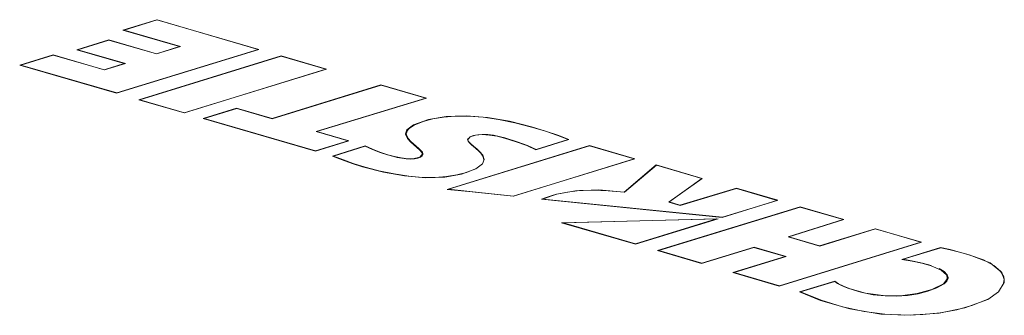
# Model space of a CAD drawing. Header units: millimetres. Extents: x 3925 to 5043, y -86 to 778.
# Tile 140 of 158: x 4844 to 4867, y 520 to 527. Entities that reach past the tile are written whole.
import ezdxf

# ---------------------------------------------------------------- set-up
doc = ezdxf.new("R2010")
doc.units = ezdxf.units.MM
doc.header["$LTSCALE"] = 46.255
doc.layers.add('H30K-TOP-COVDXF_CONTINUOUS_LINE', color=7, linetype='CONTINUOUS')
doc.layers.add('METAL-NAMEPLDXF_CONTINUOUS_LINE', color=7, linetype='CONTINUOUS')

msp = doc.modelspace()

# ---------------------------------------------------------------- linework, layer by layer
at = {"layer": 'H30K-TOP-COVDXF_CONTINUOUS_LINE', "color": 7, "linetype": 'Continuous', "lineweight": 0}
for p, q in [((4847.4977, 526.7883), (4846.7126, 526.5465)), ((4849.8523, 526.1035), (4847.4977, 526.7883)), ((4846.7126, 526.5465), (4848.0188, 526.1666)), ((4846.3853, 526.3239), (4845.6444, 526.0956)), ((4847.4863, 526.0036), (4846.3853, 526.3239)), ((4845.6444, 526.0956), (4846.744, 525.7758)), ((4846.5627, 525.0901), (4849.8523, 526.1035)), ((4848.0188, 526.1666), (4847.4863, 526.0036)), ((4845.0967, 525.9776), (4844.3267, 525.7405)), ((4846.2818, 525.6329), (4845.0967, 525.9776)), ((4850.3665, 525.9538), (4847.078, 524.941)), ((4851.4179, 525.648), (4850.3665, 525.9538)), ((4844.3267, 525.7405), (4846.5627, 525.0901)), ((4846.744, 525.7758), (4846.2818, 525.6329)), ((4848.129, 524.6346), (4851.4179, 525.648)), ((4852.6749, 525.2824), (4850.1588, 524.5071)), ((4853.7264, 524.9766), (4852.6749, 525.2824)), ((4847.078, 524.941), (4848.129, 524.6346)), ((4851.1938, 524.2061), (4853.7264, 524.9766)), ((4849.3384, 524.7458), (4848.5663, 524.5078)), ((4850.1588, 524.5071), (4849.3384, 524.7458)), ((4848.5663, 524.5078), (4851.1586, 523.7538)), ((4851.931, 523.9917), (4851.1938, 524.2061)), ((4853.2442, 524.1363), (4853.2436, 524.154)), ((4853.2874, 524.0437), (4853.2442, 524.1363)), ((4853.2779, 524.2), (4853.2598, 524.1483)), ((4853.3572, 523.9656), (4853.2874, 524.0437)), ((4854.6847, 524.0168), (4854.6858, 523.9948)), ((4856.2521, 523.7861), (4857.0145, 524.021)), ((4851.1586, 523.7538), (4851.931, 523.9917)), ((4852.3104, 523.8732), (4851.5517, 523.6394)), ((4853.4342, 523.897), (4853.3572, 523.9656)), ((4853.5076, 523.8345), (4853.4342, 523.897)), ((4853.5725, 523.776), (4853.5076, 523.8345)), ((4857.4912, 523.8823), (4854.203, 522.8696)), ((4858.5426, 523.5765), (4857.4912, 523.8823)), ((4851.7819, 523.5514), (4851.5517, 523.6394)), ((4853.5725, 523.6147), (4853.6225, 523.6632)), ((4853.6225, 523.6632), (4853.6268, 523.6899)), ((4853.6295, 523.6438), (4853.6273, 523.69)), ((4855.063, 523.5604), (4855.0247, 523.4562)), ((4855.0558, 523.5408), (4855.05, 523.5572)), ((4855.7328, 522.7108), (4858.5426, 523.5765)), ((4855.0247, 523.4562), (4854.8655, 523.344)), ((4859.0313, 523.4344), (4858.2917, 522.808)), ((4860.1001, 523.1235), (4859.0313, 523.4344)), ((4859.336, 522.5778), (4860.1001, 523.1235)), ((4860.8889, 522.8941), (4859.5829, 522.506)), ((4861.8429, 522.6166), (4860.8889, 522.8941)), ((4856.3875, 522.6416), (4860.5608, 522.2216)), ((4856.6066, 522.7229), (4856.7283, 522.7589)), ((4856.7283, 522.7589), (4857.1732, 522.8384)), ((4857.1732, 522.8384), (4857.7096, 522.8549)), ((4857.7096, 522.8549), (4858.2917, 522.808)), ((4862.3614, 522.4647), (4859.0679, 521.4537)), ((4859.5829, 522.506), (4859.336, 522.5778)), ((4860.5608, 522.2216), (4861.8429, 522.6166)), ((4863.3731, 522.1705), (4862.3614, 522.4647)), ((4860.4648, 522.192), (4856.8503, 522.0984)), ((4858.5535, 521.6031), (4860.4648, 522.192)), ((4856.8503, 522.0984), (4858.5535, 521.6031)), ((4862.0973, 521.7735), (4863.3731, 522.1705)), ((4864.0956, 521.9603), (4862.8112, 521.5659)), ((4865.1629, 521.6499), (4864.0956, 521.9603)), ((4862.8112, 521.5659), (4862.0973, 521.7735)), ((4860.0852, 521.1578), (4861.2923, 521.5255)), ((4861.2923, 521.5255), (4862.0155, 521.3151)), ((4861.875, 520.6372), (4865.1629, 521.6499)), ((4865.6079, 521.5284), (4864.7125, 521.2526)), ((4859.0679, 521.4537), (4860.0852, 521.1578)), ((4862.0155, 521.3151), (4860.8085, 520.9474)), ((4866.7562, 521.1687), (4866.2639, 521.3605)), ((4864.7125, 521.2526), (4864.9516, 521.2117)), ((4865.3863, 521.1021), (4865.6223, 521.0061)), ((4867.0244, 520.9489), (4866.7562, 521.1687)), ((4860.8085, 520.9474), (4861.875, 520.6372)), ((4865.6223, 521.0061), (4865.7429, 520.8962)), ((4865.7429, 520.8962), (4865.7617, 520.834)), ((4865.7617, 520.834), (4865.7546, 520.7868)), ((4865.7641, 520.7878), (4865.762, 520.834)), ((4867.0796, 520.789), (4867.0244, 520.9489)), ((4863.1638, 520.7461), (4862.3469, 520.4995)), ((4865.7546, 520.7868), (4865.6743, 520.6907)), ((4865.7638, 520.7878), (4865.7613, 520.7713)), ((4866.9471, 520.502), (4867.075, 520.7168)), ((4867.075, 520.7168), (4867.0796, 520.789)), ((4862.3469, 520.4995), (4862.8302, 520.3055)), ((4866.7, 520.3289), (4866.9471, 520.502))]:
    msp.add_line(p, q, dxfattribs=at)
for points in [[(4853.4299, 524.3589), (4853.7741, 524.4821), (4854.1794, 524.5524)], [(4854.1794, 524.5524), (4854.6405, 524.568), (4855.14, 524.5288)], [(4855.14, 524.5288), (4855.6473, 524.4415), (4856.1549, 524.3129)], [(4853.2436, 524.154), (4853.2744, 524.2444), (4853.4299, 524.3589)], [(4856.1549, 524.3129), (4856.4738, 524.2169), (4856.7645, 524.1208), (4857.0145, 524.021)], [(4854.7335, 524.0797), (4854.6868, 524.032), (4854.6854, 524.0169)], [(4854.6854, 524.0169), (4854.7013, 523.978), (4854.7514, 523.9228), (4854.8157, 523.8655), (4854.8891, 523.8038), (4854.9634, 523.7354), (4855.0285, 523.6569), (4855.063, 523.5604)], [(4855.0156, 524.1335), (4854.8595, 524.1185), (4854.7335, 524.0797)], [(4855.5274, 524.0557), (4855.358, 524.0979), (4855.1864, 524.1251), (4855.0156, 524.1335)], [(4856.2521, 523.7861), (4856.0461, 523.8792), (4855.8026, 523.9686), (4855.5274, 524.0557)], [(4852.3104, 523.8732), (4852.4767, 523.7962), (4852.6506, 523.728), (4852.8313, 523.6687)], [(4853.6268, 523.6899), (4853.619, 523.7196), (4853.5725, 523.776)], [(4852.2464, 523.393), (4852.0115, 523.4679), (4851.7819, 523.5514)], [(4852.8313, 523.6687), (4852.9873, 523.6269), (4853.1406, 523.5948), (4853.2925, 523.576), (4853.442, 523.5788), (4853.5725, 523.6147)], [(4854.8655, 523.344), (4854.5371, 523.2241), (4854.1475, 523.154), (4853.7012, 523.1394), (4853.2202, 523.1804), (4852.7339, 523.2678), (4852.2464, 523.393)], [(4854.203, 522.8696), (4854.7093, 522.8167), (4855.7328, 522.7108)], [(4856.3875, 522.6416), (4856.4944, 522.6842), (4856.6066, 522.7229)], [(4866.2639, 521.3605), (4866.0451, 521.4219), (4865.8269, 521.4783), (4865.6079, 521.5284)], [(4864.9516, 521.2117), (4865.1712, 521.1615), (4865.3863, 521.1021)], [(4863.4937, 520.5805), (4863.36, 520.6351), (4863.2497, 520.6904), (4863.1638, 520.7461)], [(4865.6743, 520.6907), (4865.4012, 520.5535), (4865.064, 520.4608), (4864.684, 520.4137), (4864.2788, 520.4166), (4863.8737, 520.4732), (4863.4937, 520.5805)], [(4862.8302, 520.3055), (4863.5108, 520.1062), (4864.2243, 519.9897), (4864.9223, 519.9605), (4865.5737, 520.0107), (4866.1689, 520.1329), (4866.7, 520.3289)]]:
    msp.add_lwpolyline(points, dxfattribs=at)
at = {"layer": 'METAL-NAMEPLDXF_CONTINUOUS_LINE', "color": 7, "linetype": 'Continuous', "lineweight": 0}
for p, q in [((4847.5023, 526.782), (4846.7383, 526.5466)), ((4849.8374, 526.1028), (4847.5023, 526.782)), ((4846.7386, 526.5389), (4846.7383, 526.5466)), ((4846.7383, 526.5466), (4848.0445, 526.1667)), ((4846.3899, 526.3175), (4845.6701, 526.0957)), ((4847.4909, 525.9973), (4846.3899, 526.3175)), ((4845.6705, 526.0881), (4845.6701, 526.0957)), ((4845.6701, 526.0957), (4846.7697, 525.7759)), ((4846.5689, 525.0959), (4849.8374, 526.1028)), ((4848.0445, 526.1667), (4847.4909, 525.9973)), ((4849.8376, 526.099), (4849.8374, 526.1028)), ((4845.1013, 525.9712), (4844.3524, 525.7406)), ((4846.2864, 525.6266), (4845.1013, 525.9712)), ((4850.3711, 525.9474), (4847.1037, 524.9411)), ((4851.4031, 525.6473), (4850.3711, 525.9474)), ((4844.3528, 525.7329), (4844.3524, 525.7406)), ((4844.3524, 525.7406), (4846.5689, 525.0959)), ((4846.7697, 525.7759), (4846.2864, 525.6266)), ((4848.1352, 524.6403), (4851.4031, 525.6473)), ((4851.4032, 525.6435), (4851.4031, 525.6473)), ((4852.6795, 525.276), (4850.1635, 524.5007)), ((4853.7115, 524.9759), (4852.6795, 525.276)), ((4846.5692, 525.0904), (4846.5689, 525.0959)), ((4847.104, 524.9334), (4847.1037, 524.9411)), ((4847.1037, 524.9411), (4848.1352, 524.6403)), ((4851.1789, 524.2054), (4853.7115, 524.9759)), ((4853.7117, 524.9721), (4853.7115, 524.9759)), ((4849.3431, 524.7394), (4848.592, 524.5079)), ((4850.1635, 524.5007), (4849.3431, 524.7394)), ((4848.1354, 524.6349), (4848.1352, 524.6403)), ((4848.5923, 524.5002), (4848.592, 524.5079)), ((4848.592, 524.5079), (4851.1648, 523.7595)), ((4851.9161, 523.991), (4851.1789, 524.2054)), ((4854.6777, 524.0159), (4854.6923, 524.0535)), ((4854.691, 523.9811), (4854.6777, 524.0159)), ((4854.7293, 524.082), (4854.8141, 524.1118)), ((4854.8141, 524.1118), (4854.914, 524.131)), ((4855.4066, 524.0939), (4855.5409, 524.0594)), ((4856.2608, 523.7926), (4857.0023, 524.021)), ((4857.0024, 524.0172), (4857.0023, 524.021)), ((4851.1648, 523.7595), (4851.9161, 523.991)), ((4852.3127, 523.8661), (4851.5759, 523.6391)), ((4851.9163, 523.9872), (4851.9161, 523.991)), ((4857.4958, 523.8759), (4854.235, 522.8716)), ((4854.7236, 523.9422), (4854.691, 523.9811)), ((4856.0616, 523.8821), (4856.2608, 523.7926)), ((4856.2611, 523.7865), (4856.2608, 523.7926)), ((4858.5278, 523.5758), (4857.4958, 523.8759)), ((4851.1651, 523.7541), (4851.1648, 523.7595)), ((4853.6286, 523.6436), (4853.5875, 523.6117)), ((4853.6451, 523.6829), (4853.6286, 523.6436)), ((4853.634, 523.7258), (4853.6452, 523.6902)), ((4853.6361, 523.6796), (4853.6394, 523.6692)), ((4853.6452, 523.6902), (4853.6451, 523.6829)), ((4855.045, 523.5114), (4855.0561, 523.5594)), ((4855.7365, 522.7158), (4858.5278, 523.5758)), ((4858.5279, 523.572), (4858.5278, 523.5758)), ((4852.033, 523.4689), (4852.26, 523.3966)), ((4852.2603, 523.3894), (4852.26, 523.3966)), ((4854.6505, 523.2619), (4854.8614, 523.3464)), ((4859.041, 523.4265), (4858.3032, 522.8018)), ((4860.0896, 523.1215), (4859.041, 523.4265)), ((4853.636, 523.1467), (4853.9299, 523.1438)), ((4853.9299, 523.1438), (4854.1924, 523.1629)), ((4854.1924, 523.1629), (4854.4287, 523.2017)), ((4854.4287, 523.2017), (4854.6505, 523.2619)), ((4859.3255, 522.5758), (4860.0896, 523.1215)), ((4860.0899, 523.1162), (4860.0896, 523.1215)), ((4854.2353, 522.8662), (4854.235, 522.8716)), ((4854.235, 522.8716), (4854.7272, 522.8202)), ((4860.8933, 522.8877), (4859.5874, 522.4997)), ((4861.8281, 522.6159), (4860.8933, 522.8877)), ((4854.7272, 522.8202), (4855.7365, 522.7158)), ((4855.7367, 522.711), (4855.7365, 522.7158)), ((4856.4159, 522.6387), (4856.4156, 522.6441)), ((4856.4156, 522.6441), (4860.5644, 522.2265)), ((4862.366, 522.4583), (4859.0936, 521.4537)), ((4859.5874, 522.4997), (4859.3255, 522.5758)), ((4860.5644, 522.2265), (4861.8281, 522.6159)), ((4861.8282, 522.6121), (4861.8281, 522.6159)), ((4863.3583, 522.1697), (4862.366, 522.4583)), ((4860.4326, 522.1859), (4856.8905, 522.0942)), ((4858.56, 521.609), (4860.4326, 522.1859)), ((4860.4328, 522.1821), (4860.4326, 522.1859)), ((4860.5646, 522.2217), (4860.5644, 522.2265)), ((4856.8908, 522.0867), (4856.8905, 522.0942)), ((4856.8905, 522.0942), (4858.56, 521.609)), ((4862.0824, 521.7727), (4863.3583, 522.1697)), ((4864.1003, 521.9539), (4862.8159, 521.5595)), ((4863.3584, 522.1659), (4863.3583, 522.1697)), ((4865.148, 521.6492), (4864.1003, 521.9539)), ((4862.8159, 521.5595), (4862.0824, 521.7727)), ((4858.5602, 521.6034), (4858.56, 521.609)), ((4860.0914, 521.1635), (4861.2985, 521.5312)), ((4861.2988, 521.5258), (4861.2985, 521.5312)), ((4861.2985, 521.5312), (4862.0413, 521.3152)), ((4861.8812, 520.643), (4865.148, 521.6492)), ((4865.6136, 521.5224), (4864.7423, 521.2539)), ((4865.1482, 521.6454), (4865.148, 521.6492)), ((4859.094, 521.4461), (4859.0936, 521.4537)), ((4859.0936, 521.4537), (4860.0914, 521.1635)), ((4862.0413, 521.3152), (4860.8343, 520.9475)), ((4860.0917, 521.1581), (4860.0914, 521.1635)), ((4864.7426, 521.2474), (4864.7423, 521.2539)), ((4865.1857, 521.1649), (4865.3882, 521.109)), ((4860.8346, 520.9398), (4860.8343, 520.9475)), ((4860.8343, 520.9475), (4861.8812, 520.643)), ((4865.7798, 520.8215), (4865.7538, 520.7508)), ((4865.7608, 520.8968), (4865.7798, 520.8343)), ((4865.7675, 520.8357), (4865.7754, 520.8095)), ((4865.7798, 520.8343), (4865.7798, 520.8215)), ((4867.074, 520.7882), (4867.0651, 520.8462)), ((4861.8814, 520.6375), (4861.8812, 520.643)), ((4863.1636, 520.7382), (4862.3709, 520.499)), ((4865.7538, 520.7508), (4865.6905, 520.6884)), ((4867.0506, 520.6758), (4867.0647, 520.703)), ((4867.0647, 520.703), (4867.074, 520.7882)), ((4862.3709, 520.499), (4862.8448, 520.3088)), ((4862.8451, 520.3011), (4862.8448, 520.3088)), ((4862.8448, 520.3088), (4863.344, 520.1542)), ((4863.344, 520.1542), (4863.8392, 520.0473)), ((4865.9852, 520.0898), (4866.3495, 520.1924)), ((4866.3495, 520.1924), (4866.6959, 520.3313)), ((4863.8392, 520.0473), (4864.3179, 519.9861)), ((4864.3179, 519.9861), (4864.7686, 519.9643)), ((4864.7686, 519.9643), (4865.1939, 519.9762)), ((4865.1939, 519.9762), (4865.6001, 520.0183)), ((4865.6001, 520.0183), (4865.9852, 520.0898))]:
    msp.add_line(p, q, dxfattribs=at)
for points in [[(4856.1522, 524.3086), (4855.7659, 524.4099), (4855.3929, 524.486), (4855.0359, 524.5363), (4854.6998, 524.5611), (4854.3919, 524.5614), (4854.1188, 524.5399), (4853.8765, 524.4994), (4853.6539, 524.439), (4853.4448, 524.3558)], [(4853.4448, 524.3558), (4853.3255, 524.2782), (4853.2685, 524.2043), (4853.2606, 524.1542)], [(4857.0023, 524.021), (4856.7622, 524.1163), (4856.4757, 524.2112), (4856.1522, 524.3086)], [(4853.2606, 524.1542), (4853.2646, 524.1253), (4853.3042, 524.0461)], [(4853.3042, 524.0461), (4853.3629, 523.9787), (4853.4272, 523.9195)], [(4854.914, 524.131), (4855.024, 524.138), (4855.1472, 524.1339), (4855.2752, 524.1191), (4855.4066, 524.0939)], [(4855.5409, 524.0594), (4855.8211, 523.9705), (4856.0616, 523.8821)], [(4852.8285, 523.6644), (4852.6536, 523.7217), (4852.4811, 523.7888), (4852.3127, 523.8661)], [(4853.4272, 523.9195), (4853.49, 523.8661), (4853.5472, 523.8166), (4853.5975, 523.7702), (4853.634, 523.7258)], [(4854.9838, 523.7044), (4854.928, 523.7611), (4854.8706, 523.8118), (4854.8152, 523.8582), (4854.7652, 523.9015), (4854.7236, 523.9422)], [(4851.5759, 523.6391), (4851.8067, 523.5508), (4852.033, 523.4689)], [(4853.5875, 523.6117), (4853.5246, 523.5884), (4853.4478, 523.5737), (4853.3569, 523.5687), (4853.2586, 523.5739), (4853.1567, 523.5873), (4853.0514, 523.6073), (4852.9423, 523.6332), (4852.8285, 523.6644)], [(4855.0561, 523.5594), (4855.0311, 523.6395), (4854.9838, 523.7044)], [(4852.26, 523.3966), (4852.6263, 523.2994), (4852.979, 523.2247), (4853.3168, 523.1736), (4853.636, 523.1467)], [(4856.7403, 522.7548), (4856.6239, 522.7204), (4856.5172, 522.684), (4856.4156, 522.6441)], [(4858.3032, 522.8018), (4857.9274, 522.8391), (4857.5791, 522.852), (4857.2668, 522.8411), (4856.9865, 522.8076), (4856.7403, 522.7548)], [(4866.2611, 521.3563), (4866.0412, 521.418), (4865.8257, 521.4737), (4865.6136, 521.5224)], [(4867.0651, 520.8462), (4866.99, 520.9834), (4866.8381, 521.1136), (4866.5984, 521.2379), (4866.2611, 521.3563)], [(4864.7423, 521.2539), (4864.9717, 521.2141), (4865.1857, 521.1649)], [(4865.5734, 521.0422), (4865.6922, 520.9724), (4865.7608, 520.8968)], [(4863.4901, 520.5765), (4863.3857, 520.618), (4863.2985, 520.659), (4863.2235, 520.6986), (4863.1636, 520.7382)], [(4865.6905, 520.6884), (4865.5166, 520.5918), (4865.3146, 520.5159), (4865.0869, 520.4588), (4864.8413, 520.4213), (4864.5876, 520.4043), (4864.3239, 520.4088), (4864.0478, 520.4371), (4863.7672, 520.4928), (4863.4901, 520.5765)]]:
    msp.add_lwpolyline(points, dxfattribs=at)

doc.saveas('drawing.dxf')
